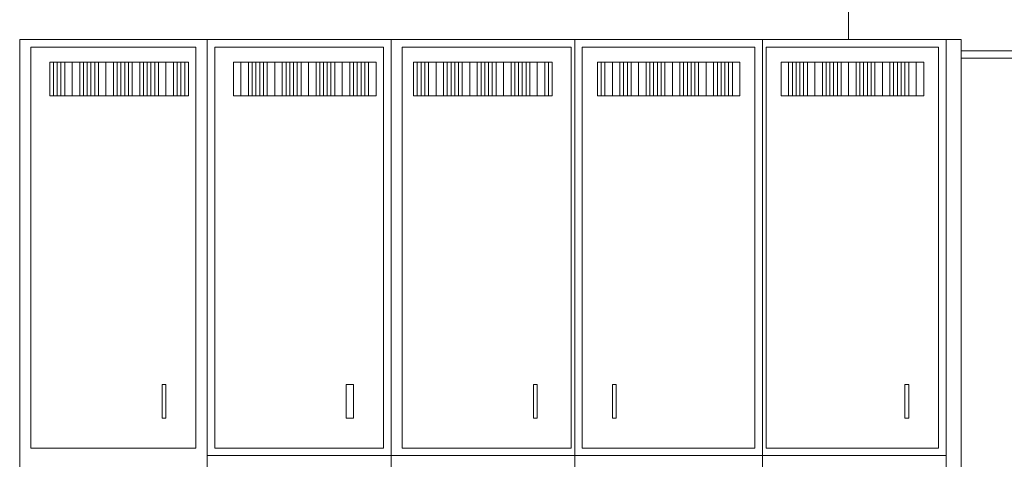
# Model space of a CAD drawing. Header units: metres. Extents: x 5.7 to 89.8, y 4 to 63.5.
# Tile 19 of 256: x 29.1 to 31.7, y 12.7 to 13.8. Entities that reach past the tile are written whole.
import ezdxf

# ---------------------------------------------------------------- set-up
doc = ezdxf.new("R2010")
doc.units = ezdxf.units.M
doc.header["$MEASUREMENT"] = 0
doc.layers.add('PDF17_furn', color=7, linetype='Continuous')
doc.layers.add('PDF17_Layer5', color=7, linetype='Continuous')

msp = doc.modelspace()

# ---------------------------------------------------------------- linework, layer by layer
at = {"layer": 'PDF17_furn', "lineweight": 18}
for points in [[(29.128, 11.3712), (29.128, 11.612), (29.128, 13.7501), (31.5454, 13.7501)], [(31.5069, 13.7501), (31.5069, 11.612), (29.128, 11.612)], [(30.0814, 11.612), (30.0814, 13.7501)], [(30.5534, 11.612), (30.5534, 13.7501)], [(31.0349, 11.612), (31.0349, 13.7501)], [(29.5517, 13.6924), (29.2146, 13.6924)], [(30.0237, 13.6924), (29.6962, 13.6924)], [(30.486, 13.6057), (30.1489, 13.6057), (30.1392, 13.6057), (30.1392, 13.6924), (30.1489, 13.6924), (30.1489, 13.6057)], [(30.486, 13.6924), (30.1489, 13.6924)], [(30.9579, 13.6057), (30.6208, 13.6057), (30.6112, 13.6057), (30.6112, 13.6924), (30.6208, 13.6924), (30.6208, 13.6057)], [(30.9579, 13.6924), (30.6208, 13.6924)], [(31.4298, 13.6924), (31.1024, 13.6924)], [(29.2146, 13.6057), (29.5517, 13.6057)], [(29.6962, 13.6057), (30.0237, 13.6057)], [(31.1024, 13.6057), (31.4298, 13.6057)], [(31.5069, 12.6811), (29.6095, 12.6811)]]:
    msp.add_lwpolyline(points, dxfattribs=at)
for points in [[(29.5806, 13.7309), (29.1569, 13.7309), (29.1569, 12.7003), (29.5806, 12.7003)], [(29.6095, 13.7501), (29.6095, 11.612)], [(30.0622, 13.7309), (29.6288, 13.7309), (29.6288, 12.7003), (30.0622, 12.7003)], [(30.5437, 13.7309), (30.1103, 13.7309), (30.1103, 12.7003), (30.5437, 12.7003)], [(31.0157, 13.7309), (30.5726, 13.7309), (30.5726, 12.7003), (31.0157, 12.7003)], [(31.4876, 13.7309), (31.0446, 13.7309), (31.0446, 12.7003), (31.4876, 12.7003)], [(29.2146, 13.6057), (29.205, 13.6057), (29.205, 13.6924), (29.2146, 13.6924)], [(29.2339, 13.6057), (29.2243, 13.6057), (29.2243, 13.6924), (29.2339, 13.6924)], [(29.2628, 13.6057), (29.2435, 13.6057), (29.2435, 13.6924), (29.2628, 13.6924)], [(29.2821, 13.6057), (29.2628, 13.6057), (29.2628, 13.6924), (29.2821, 13.6924)], [(29.3013, 13.6057), (29.2917, 13.6057), (29.2917, 13.6924), (29.3013, 13.6924)], [(29.3206, 13.6057), (29.311, 13.6057), (29.311, 13.6924), (29.3206, 13.6924)], [(29.3495, 13.6057), (29.3302, 13.6057), (29.3302, 13.6924), (29.3495, 13.6924)], [(29.3687, 13.6057), (29.3495, 13.6057), (29.3495, 13.6924), (29.3687, 13.6924)], [(29.388, 13.6057), (29.3784, 13.6057), (29.3784, 13.6924), (29.388, 13.6924)], [(29.4073, 13.6057), (29.3976, 13.6057), (29.3976, 13.6924), (29.4073, 13.6924)], [(29.4362, 13.6057), (29.4169, 13.6057), (29.4169, 13.6924), (29.4362, 13.6924)], [(29.4554, 13.6057), (29.4458, 13.6057), (29.4458, 13.6924), (29.4554, 13.6924)], [(29.4747, 13.6057), (29.4651, 13.6057), (29.4651, 13.6924), (29.4747, 13.6924)], [(29.5036, 13.6057), (29.4843, 13.6057), (29.4843, 13.6924), (29.5036, 13.6924)], [(29.5228, 13.6057), (29.5036, 13.6057), (29.5036, 13.6924), (29.5228, 13.6924)], [(29.5421, 13.6057), (29.5325, 13.6057), (29.5325, 13.6924), (29.5421, 13.6924)], [(29.5614, 13.6057), (29.5517, 13.6057), (29.5517, 13.6924), (29.5614, 13.6924)], [(29.6962, 13.6057), (29.6769, 13.6057), (29.6769, 13.6924), (29.6962, 13.6924)], [(29.7155, 13.6057), (29.6962, 13.6057), (29.6962, 13.6924), (29.7155, 13.6924)], [(29.7347, 13.6057), (29.7251, 13.6057), (29.7251, 13.6924), (29.7347, 13.6924)], [(29.754, 13.6057), (29.7444, 13.6057), (29.7444, 13.6924), (29.754, 13.6924)], [(29.7829, 13.6057), (29.7636, 13.6057), (29.7636, 13.6924), (29.7829, 13.6924)], [(29.8021, 13.6057), (29.7829, 13.6057), (29.7829, 13.6924), (29.8021, 13.6924)], [(29.8214, 13.6057), (29.8118, 13.6057), (29.8118, 13.6924), (29.8214, 13.6924)], [(29.8407, 13.6057), (29.831, 13.6057), (29.831, 13.6924), (29.8407, 13.6924)], [(29.8696, 13.6057), (29.8503, 13.6057), (29.8503, 13.6924), (29.8696, 13.6924)], [(29.8888, 13.6057), (29.8696, 13.6057), (29.8696, 13.6924), (29.8888, 13.6924)], [(29.9081, 13.6057), (29.8985, 13.6057), (29.8985, 13.6924), (29.9081, 13.6924)], [(29.9273, 13.6057), (29.9177, 13.6057), (29.9177, 13.6924), (29.9273, 13.6924)], [(29.9562, 13.6057), (29.937, 13.6057), (29.937, 13.6924), (29.9562, 13.6924)], [(29.9755, 13.6057), (29.9562, 13.6057), (29.9562, 13.6924), (29.9755, 13.6924)], [(29.9948, 13.6057), (29.9851, 13.6057), (29.9851, 13.6924), (29.9948, 13.6924)], [(30.014, 13.6057), (30.0044, 13.6057), (30.0044, 13.6924), (30.014, 13.6924)], [(30.0429, 13.6057), (30.0237, 13.6057), (30.0237, 13.6924), (30.0429, 13.6924)], [(30.1681, 13.6057), (30.1585, 13.6057), (30.1585, 13.6924), (30.1681, 13.6924)], [(30.197, 13.6057), (30.1778, 13.6057), (30.1778, 13.6924), (30.197, 13.6924)], [(30.2163, 13.6057), (30.197, 13.6057), (30.197, 13.6924), (30.2163, 13.6924)], [(30.2355, 13.6057), (30.2259, 13.6057), (30.2259, 13.6924), (30.2355, 13.6924)], [(30.2548, 13.6057), (30.2452, 13.6057), (30.2452, 13.6924), (30.2548, 13.6924)], [(30.2837, 13.6057), (30.2644, 13.6057), (30.2644, 13.6924), (30.2837, 13.6924)], [(30.303, 13.6057), (30.2837, 13.6057), (30.2837, 13.6924), (30.303, 13.6924)], [(30.3222, 13.6057), (30.3126, 13.6057), (30.3126, 13.6924), (30.3222, 13.6924)], [(30.3415, 13.6057), (30.3319, 13.6057), (30.3319, 13.6924), (30.3415, 13.6924)], [(30.3704, 13.6057), (30.3511, 13.6057), (30.3511, 13.6924), (30.3704, 13.6924)], [(30.3896, 13.6057), (30.3704, 13.6057), (30.3704, 13.6924), (30.3896, 13.6924)], [(30.4089, 13.6057), (30.3993, 13.6057), (30.3993, 13.6924), (30.4089, 13.6924)], [(30.4282, 13.6057), (30.4185, 13.6057), (30.4185, 13.6924), (30.4282, 13.6924)], [(30.4571, 13.6057), (30.4378, 13.6057), (30.4378, 13.6924), (30.4571, 13.6924)], [(30.4763, 13.6057), (30.4571, 13.6057), (30.4571, 13.6924), (30.4763, 13.6924)], [(30.4956, 13.6057), (30.486, 13.6057), (30.486, 13.6924), (30.4956, 13.6924)], [(30.6497, 13.6057), (30.6304, 13.6057), (30.6304, 13.6924), (30.6497, 13.6924)], [(30.669, 13.6057), (30.6497, 13.6057), (30.6497, 13.6924), (30.669, 13.6924)], [(30.6882, 13.6057), (30.6786, 13.6057), (30.6786, 13.6924), (30.6882, 13.6924)], [(30.7171, 13.6057), (30.6978, 13.6057), (30.6978, 13.6924), (30.7171, 13.6924)], [(30.7364, 13.6057), (30.7171, 13.6057), (30.7171, 13.6924), (30.7364, 13.6924)], [(30.7556, 13.6057), (30.746, 13.6057), (30.746, 13.6924), (30.7556, 13.6924)], [(30.7749, 13.6057), (30.7653, 13.6057), (30.7653, 13.6924), (30.7749, 13.6924)], [(30.8038, 13.6057), (30.7845, 13.6057), (30.7845, 13.6924), (30.8038, 13.6924)], [(30.8231, 13.6057), (30.8038, 13.6057), (30.8038, 13.6924), (30.8231, 13.6924)], [(30.8423, 13.6057), (30.8327, 13.6057), (30.8327, 13.6924), (30.8423, 13.6924)], [(30.8616, 13.6057), (30.8519, 13.6057), (30.8519, 13.6924), (30.8616, 13.6924)], [(30.8905, 13.6057), (30.8712, 13.6057), (30.8712, 13.6924), (30.8905, 13.6924)], [(30.9097, 13.6057), (30.8905, 13.6057), (30.8905, 13.6924), (30.9097, 13.6924)], [(30.929, 13.6057), (30.9194, 13.6057), (30.9194, 13.6924), (30.929, 13.6924)], [(30.9483, 13.6057), (30.9386, 13.6057), (30.9386, 13.6924), (30.9483, 13.6924)], [(30.9771, 13.6057), (30.9579, 13.6057), (30.9579, 13.6924), (30.9771, 13.6924)], [(31.1024, 13.6057), (31.0831, 13.6057), (31.0831, 13.6924), (31.1024, 13.6924)], [(31.1216, 13.6057), (31.112, 13.6057), (31.112, 13.6924), (31.1216, 13.6924)], [(31.1409, 13.6057), (31.1312, 13.6057), (31.1312, 13.6924), (31.1409, 13.6924)], [(31.1698, 13.6057), (31.1505, 13.6057), (31.1505, 13.6924), (31.1698, 13.6924)], [(31.189, 13.6057), (31.1698, 13.6057), (31.1698, 13.6924), (31.189, 13.6924)], [(31.2083, 13.6057), (31.1987, 13.6057), (31.1987, 13.6924), (31.2083, 13.6924)], [(31.2276, 13.6057), (31.2179, 13.6057), (31.2179, 13.6924), (31.2276, 13.6924)], [(31.2565, 13.6057), (31.2372, 13.6057), (31.2372, 13.6924), (31.2565, 13.6924)], [(31.2757, 13.6057), (31.2565, 13.6057), (31.2565, 13.6924), (31.2757, 13.6924)], [(31.295, 13.6057), (31.2853, 13.6057), (31.2853, 13.6924), (31.295, 13.6924)], [(31.3142, 13.6057), (31.3046, 13.6057), (31.3046, 13.6924), (31.3142, 13.6924)], [(31.3431, 13.6057), (31.3239, 13.6057), (31.3239, 13.6924), (31.3431, 13.6924)], [(31.3624, 13.6057), (31.3431, 13.6057), (31.3431, 13.6924), (31.3624, 13.6924)], [(31.3817, 13.6057), (31.372, 13.6057), (31.372, 13.6924), (31.3817, 13.6924)], [(31.4009, 13.6057), (31.3913, 13.6057), (31.3913, 13.6924), (31.4009, 13.6924)], [(31.4298, 13.6057), (31.4106, 13.6057), (31.4106, 13.6924), (31.4298, 13.6924)], [(31.4491, 13.6057), (31.4298, 13.6057), (31.4298, 13.6924), (31.4491, 13.6924)], [(29.4939, 12.8641), (29.5036, 12.8641), (29.5036, 12.7774), (29.4939, 12.7774)], [(29.9659, 12.8641), (29.9851, 12.8641), (29.9851, 12.7774), (29.9659, 12.7774)], [(30.4474, 12.8641), (30.4571, 12.8641), (30.4571, 12.7774), (30.4474, 12.7774)], [(30.6593, 12.8641), (30.6497, 12.8641), (30.6497, 12.7774), (30.6593, 12.7774)], [(31.4009, 12.8641), (31.4106, 12.8641), (31.4106, 12.7774), (31.4009, 12.7774)]]:
    msp.add_lwpolyline(points, close=True, dxfattribs=at)
at = {"layer": 'PDF17_furn', "lineweight": 9}
for points in [[(31.5069, 11.3712), (31.5069, 13.7501), (31.5454, 13.7501), (31.5454, 11.3712)], [(31.5454, 13.7212), (32.4507, 13.7212)], [(31.5454, 13.702), (32.4507, 13.702)]]:
    msp.add_lwpolyline(points, dxfattribs=at)
at = {"layer": 'PDF17_Layer5', "lineweight": 13}
msp.add_lwpolyline([(31.2565, 13.7501), (31.2565, 14.8385)], dxfattribs=at)

doc.saveas('drawing.dxf')
